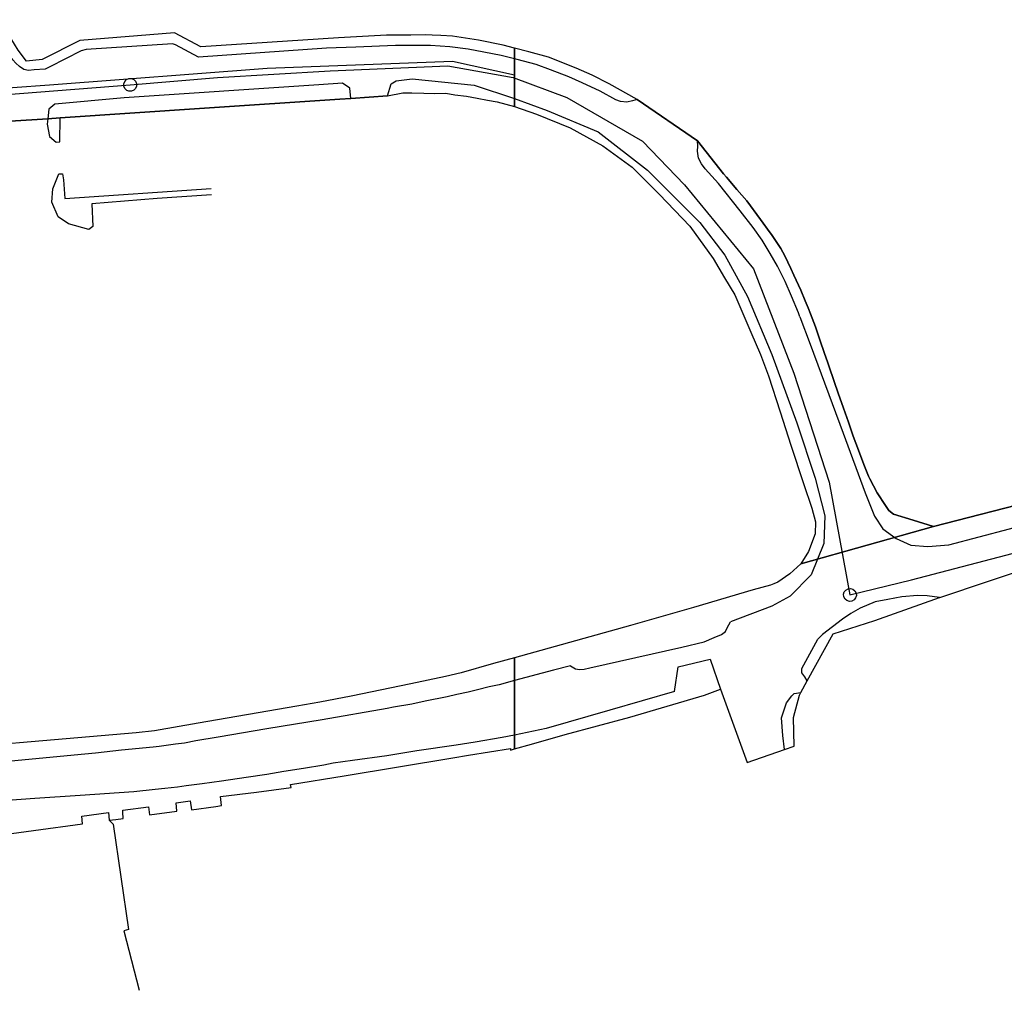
# Model space of a CAD drawing. Extents: x 166506 to 171543, y 332500 to 338212.
# Tile 100 of 139: x 169508 to 169691, y 336034 to 336215. Entities that reach past the tile are written whole.
import ezdxf

# ---------------------------------------------------------------- set-up
doc = ezdxf.new("R2010")
doc.units = 0
doc.header["$MEASUREMENT"] = 0
doc.layers.get('0').update_dxf_attribs({"color": 1, "linetype": 'CONTINUOUS'})
for name, color, linetype in [('IRISH_OS_1000S_FEATURE', 252, 'CONTINUOUS'), ('UNDERGROUND_ROUTE', 1, 'CONTINUOUS'), ('UUB', 1, 'CONTINUOUS')]:
    doc.layers.add(name, color=color, linetype=linetype)

# ---------------------------------------------------------------- blocks, each defined once
blk = doc.blocks.new('UUB_LOCATION_AC_T02')
at = {"color": 0, "linetype": 'ByBlock'}
blk.add_lwpolyline([(18862, 2286, -1), (-18862, -2286, -1), (18862, 2286)], format="xyb", close=True, dxfattribs=at)

msp = doc.modelspace()

# ---------------------------------------------------------------- linework, layer by layer
at = {"layer": 'IRISH_OS_1000S_FEATURE', "color": 9}
for points in [[(169509.326, 336206.962), (169507.765, 336208.958), (169506.408, 336211.214), (169504.967, 336214.647)], [(169506.294, 336195.756), (169513.286, 336196.225), (169515.552, 336196.377), (169542.395, 336198.176), (169567.558, 336199.863), (169569.632, 336200.002), (169576.437, 336200.458), (169579.286, 336201.046), (169580.946, 336201.019), (169583.186, 336201.009), (169585.206, 336200.939), (169587.266, 336200.97), (169588.925, 336200.683), (169591.104, 336200.393), (169593.063, 336200.044), (169595.001, 336199.675), (169596.82, 336199.366), (169600, 336198.512), (169600, 336200.002), (169600, 336204.307), (169600, 336207.381), (169600, 336209.213), (169600, 336209.372), (169597.936, 336209.908), (169593.316, 336210.831), (169588.493, 336211.595), (169586.341, 336211.722), (169584.738, 336211.785), (169583.537, 336211.814), (169580.73, 336211.795), (169576.23, 336211.746), (169567.336, 336211.293), (169541.754, 336209.61), (169536.857, 336212.176), (169519.22, 336210.785), (169512.237, 336207.248), (169509.326, 336206.962), (169507.765, 336208.958)], [(169600, 336209.372), (169597.936, 336209.908), (169593.316, 336210.831), (169588.493, 336211.595), (169586.341, 336211.722), (169584.738, 336211.785), (169583.537, 336211.814), (169580.73, 336211.795), (169576.23, 336211.746), (169567.336, 336211.293), (169541.754, 336209.61), (169536.857, 336212.176), (169519.22, 336210.785), (169512.237, 336207.248), (169509.326, 336206.962)], [(169600, 336207.381), (169597.532, 336207.971), (169594.309, 336208.618), (169591.43, 336209.19), (169588.011, 336209.603), (169584.425, 336209.82), (169577.898, 336209.827), (169570.512, 336209.56), (169565.1, 336209.371), (169541.301, 336207.653), (169537.045, 336209.985), (169536.43, 336210.174), (169520.407, 336209.111), (169519.48, 336208.87), (169513.657, 336205.887), (169512.799, 336205.462), (169510.755, 336205.309), (169509.718, 336205.227), (169508.821, 336205.401), (169508.032, 336205.93), (169507.351, 336206.554), (169506.803, 336207.21), (169505.192, 336209.458)], [(169622.835, 336199.783), (169617.608, 336202.703), (169614.45, 336204.323), (169611.515, 336205.607), (169606.341, 336207.658), (169602.687, 336208.684), (169600, 336209.372)], [(169600, 336204.307), (169588.493, 336206.845), (169554.044, 336205.542), (169513.586, 336202.446), (169499.781, 336201.479)], [(169622.835, 336199.783), (169621.97, 336199.552), (169620.893, 336199.325), (169619.715, 336199.45), (169618.872, 336199.718), (169615.928, 336201.325), (169612.609, 336202.901), (169610.129, 336203.998), (169606.698, 336205.341), (169604.062, 336206.298), (169600.54, 336207.252), (169600, 336207.381)], [(169576.437, 336200.458), (169577.1, 336202.724), (169578.027, 336203.272), (169580.993, 336203.65), (169592.5, 336202.44), (169600, 336200.002)], [(169569.632, 336200.002), (169569.426, 336201.885), (169568.065, 336202.828), (169563.66, 336202.516), (169527.507, 336200.122), (169514.604, 336198.96), (169513.488, 336197.975), (169513.286, 336196.225)], [(169567.558, 336199.863), (169542.395, 336198.176)], [(169569.632, 336200.002), (169567.558, 336199.863)], [(169576.437, 336200.458), (169569.632, 336200.002)], [(169576.437, 336200.458), (169579.286, 336201.046), (169580.946, 336201.019), (169583.186, 336201.009), (169585.206, 336200.939), (169587.266, 336200.97), (169588.925, 336200.683), (169591.104, 336200.393), (169593.063, 336200.044), (169595.001, 336199.675), (169596.82, 336199.366), (169600, 336198.512)], [(169600, 336200.002), (169606.08, 336197.778), (169615.574, 336193.817), (169624.773, 336186.68), (169634.464, 336176.899), (169639.116, 336170.851), (169643.351, 336163.148), (169647.853, 336152.403), (169652.514, 336139.697), (169655.901, 336129.364), (169657.705, 336122.387), (169657.549, 336117.231), (169655.147, 336111.419), (169651.285, 336107.422), (169647.886, 336105.58), (169640.153, 336102.662)], [(169622.835, 336199.783), (169634.044, 336192.145)], [(169542.395, 336198.176), (169515.552, 336196.377)], [(169600, 336198.511), (169604.133, 336197.06), (169610.403, 336194.513), (169616.425, 336191.209), (169621.92, 336187.211), (169627.003, 336182.157), (169632.617, 336176.259), (169636.971, 336170.254), (169639.07, 336166.613), (169640.976, 336163.453)], [(169513.286, 336196.225), (169506.294, 336195.756)], [(169513.286, 336196.225), (169513.167, 336195.198), (169513.623, 336192.932), (169514.858, 336191.853), (169515.497, 336191.938), (169515.552, 336196.377)], [(169515.552, 336196.377), (169513.286, 336196.225)], [(169653.065, 336159.387), (169652.835, 336160.103), (169651.508, 336163.207), (169650.304, 336165.988), (169648.904, 336168.78), (169647.57, 336171.189), (169646.057, 336173.639), (169644.355, 336176.017), (169641.994, 336179.104), (169637.931, 336184.2), (169635.436, 336186.921), (169634.807, 336187.83), (169634.218, 336188.901), (169634.052, 336190.206), (169634.076, 336191.144), (169634.044, 336192.145)], [(169634.044, 336192.145), (169638.9, 336185.967), (169639.434, 336185.345)], [(169543.727, 336182.061), (169533.609, 336181.411), (169521.445, 336180.409), (169521.657, 336176.155), (169520.93, 336175.606), (169517.155, 336176.694), (169515.232, 336177.988), (169514.026, 336180.694), (169514.221, 336183.208), (169515.306, 336186.008), (169516.006, 336185.981), (169516.228, 336184.854), (169516.468, 336181.4), (169543.629, 336183.256)], [(169639.434, 336185.345), (169641.377, 336183.083)], [(169641.377, 336183.083), (169643.213, 336180.946)], [(169643.213, 336180.946), (169645.757, 336177.476)], [(169645.757, 336177.476), (169647.546, 336175.009)], [(169647.546, 336175.009), (169647.777, 336174.684), (169649.547, 336172.072)], [(169649.547, 336172.072), (169650.271, 336170.73), (169651.383, 336168.36)], [(169651.383, 336168.36), (169651.971, 336167.108)], [(169651.971, 336167.108), (169653.261, 336164.36), (169654.075, 336162.337)], [(169640.976, 336163.453), (169643.939, 336156.504)], [(169654.075, 336162.337), (169654.585, 336161.067)], [(169654.585, 336161.067), (169655.015, 336159.958)], [(169653.065, 336159.387), (169654.995, 336154.292), (169661.114, 336137.772), (169665.192, 336126.652), (169666.964, 336122.315), (169668.478, 336119.939), (169670.958, 336118.153), (169673.684, 336116.944), (169676.84, 336116.69), (169680.762, 336117.007), (169692.03, 336119.984), (169710.538, 336125.042), (169725.792, 336128.795), (169750.034, 336135.35), (169776.823, 336142.578), (169786.275, 336145.079), (169792.204, 336146.812), (169793.063, 336150.891)], [(169655.015, 336159.958), (169655.948, 336157.55)], [(169655.948, 336157.55), (169656.8, 336155.081)], [(169643.939, 336156.504), (169645.754, 336152.386), (169647.25, 336148.411), (169649.397, 336141.73), (169651.409, 336135.531), (169653.711, 336128.368), (169655.261, 336123.793), (169655.993, 336121.286), (169655.889, 336119.028), (169654.674, 336115.723), (169653.23, 336113.459)], [(169656.8, 336155.081), (169657.647, 336152.585)], [(169657.647, 336152.585), (169658.175, 336151.032), (169658.508, 336150.072)], [(169658.508, 336150.072), (169659.385, 336147.54)], [(169677.875, 336120.37), (169697.683, 336125.453), (169793.063, 336150.891)], [(169659.385, 336147.54), (169660.27, 336144.987)], [(169660.27, 336144.987), (169660.811, 336143.426), (169661.167, 336142.414)], [(169661.167, 336142.414), (169662.08, 336139.822)], [(169662.08, 336139.822), (169663.002, 336137.207)], [(169663.002, 336137.207), (169663.94, 336134.571)], [(169663.94, 336134.571), (169664.967, 336131.932)], [(169664.967, 336131.932), (169665.821, 336129.737), (169666.053, 336129.277)], [(169666.053, 336129.277), (169667.416, 336126.655)], [(169667.416, 336126.655), (169669.001, 336124.304), (169669.611, 336123.378), (169670.483, 336122.709)], [(169697.683, 336125.453), (169677.875, 336120.37), (169653.23, 336113.459), (169651.17, 336111.602), (169648.954, 336110.027), (169648.211, 336109.755), (169647.589, 336109.502), (169644.4, 336108.597), (169633.309, 336105.338), (169621.617, 336102.006), (169600, 336095.997), (169600, 336091.736), (169600, 336085.692), (169600, 336081.609), (169600, 336079.02), (169603.165, 336079.914), (169609.462, 336081.685), (169621.453, 336084.934), (169635.312, 336089.022), (169638.325, 336090.137), (169643.253, 336076.481), (169650.234, 336078.904), (169652.023, 336079.525), (169651.901, 336084.904), (169653.005, 336089.011), (169653.27, 336089.499), (169654.453, 336091.674), (169659.246, 336100.419), (169666.969, 336102.888), (169679.016, 336107.182), (169679.051, 336107.195), (169697.15, 336113.297)], [(169670.483, 336122.709), (169674.127, 336121.556)], [(169674.127, 336121.556), (169677.875, 336120.37)], [(169677.875, 336120.37), (169653.23, 336113.459)], [(169677.875, 336120.37), (169653.23, 336113.459)], [(169679.016, 336107.182), (169679.051, 336107.195), (169697.15, 336113.297), (169701.865, 336114.846), (169703.112, 336115.398)], [(169653.23, 336113.459), (169651.17, 336111.602), (169648.954, 336110.027), (169648.211, 336109.755), (169647.589, 336109.502)], [(169647.589, 336109.502), (169644.4, 336108.597), (169633.309, 336105.338), (169621.617, 336102.006), (169600, 336095.997)], [(169679.016, 336107.182), (169676.749, 336107.48), (169674.931, 336107.534), (169672.048, 336107.312), (169669.402, 336106.841), (169667.083, 336106.365), (169664.302, 336105.186), (169662.543, 336104.244), (169661.014, 336103.174), (169657.262, 336100.307), (169656.406, 336099.462)], [(169659.246, 336100.419), (169666.969, 336102.888), (169679.016, 336107.182)], [(169610.455, 336094.456), (169611.365, 336093.94), (169612.1, 336093.794), (169612.964, 336093.894), (169614.009, 336094.102), (169631.12, 336097.975), (169635.302, 336098.966), (169637.142, 336099.734), (169638.505, 336100.29), (169639.231, 336100.865), (169639.572, 336101.561), (169640.153, 336102.662)], [(169654.453, 336091.674), (169653.962, 336092.419), (169653.43, 336093.185), (169653.459, 336093.984), (169656.406, 336099.462)], [(169654.453, 336091.674), (169659.246, 336100.419)], [(169501.43, 336062.638), (169519.714, 336065.095), (169519.627, 336066.506), (169524.551, 336067.223), (169524.71, 336065.766), (169525.945, 336065.932), (169527.303, 336066.114), (169527.212, 336067.271), (169527.253, 336067.651), (169532.017, 336068.289), (169532.192, 336066.771), (169537.288, 336067.456), (169537.145, 336069.025), (169539.722, 336069.374), (169539.996, 336067.702), (169544.503, 336068.353), (169545.543, 336068.503), (169545.387, 336070.189), (169552.051, 336071.018), (169558.504, 336071.867), (169558.418, 336072.429), (169568.354, 336074.058), (169578.462, 336075.716), (169588.557, 336077.371), (169591.471, 336077.849), (169599.268, 336079.127), (169599.295, 336078.821), (169600, 336079.02), (169600, 336095.997), (169600, 336095.997), (169596.124, 336094.92), (169590.096, 336093.167), (169587.232, 336092.5), (169580.765, 336091.129), (169569.654, 336088.84), (169563.828, 336087.742), (169559.545, 336087.007), (169541.208, 336083.809), (169533.101, 336082.386), (169529.698, 336081.996), (169512.351, 336080.52), (169502.226, 336079.666)], [(169600, 336095.997), (169596.124, 336094.92), (169590.096, 336093.167)], [(169629.772, 336089.684), (169630.464, 336094.324), (169636.413, 336095.742), (169638.325, 336090.137)], [(169610.455, 336094.456), (169607.273, 336093.704), (169600, 336091.736)], [(169600, 336091.736), (169597.186, 336090.975), (169596.265, 336090.759), (169595.324, 336090.563), (169593.162, 336090.033), (169591.439, 336089.581), (169589.297, 336089.13), (169587.535, 336088.738), (169583.451, 336087.917), (169580.968, 336087.348), (169577.545, 336086.824), (169576.364, 336086.568), (169564.253, 336084.464), (169553.965, 336082.751), (169544.957, 336081.212), (169540.793, 336080.511), (169538.711, 336080.12), (169537.03, 336079.888), (169534.008, 336079.501), (169532.887, 336079.386), (169526.964, 336078.793), (169522.141, 336078.235), (169518.179, 336077.853), (169509.755, 336077.072), (169502.511, 336076.405)], [(169590.096, 336093.167), (169587.232, 336092.5), (169580.765, 336091.129), (169569.654, 336088.84), (169563.828, 336087.742)], [(169653.27, 336089.499), (169654.453, 336091.674)], [(169629.772, 336089.684), (169617.768, 336086.233), (169605.895, 336082.803), (169600, 336081.609)], [(169635.312, 336089.022), (169638.325, 336090.137)], [(169638.325, 336090.137), (169643.253, 336076.481)], [(169603.165, 336079.914), (169609.462, 336081.685), (169621.453, 336084.934), (169635.312, 336089.022)], [(169650.234, 336078.904), (169649.905, 336081.547), (169649.681, 336084.788), (169650.611, 336087.577), (169651.544, 336088.886), (169651.989, 336089.322), (169653.27, 336089.499)], [(169652.023, 336079.525), (169651.901, 336084.904), (169653.005, 336089.011), (169653.27, 336089.499)], [(169563.828, 336087.742), (169559.545, 336087.007), (169541.208, 336083.809), (169533.101, 336082.386)], [(169533.101, 336082.386), (169529.698, 336081.996)], [(169529.698, 336081.996), (169512.351, 336080.52), (169502.226, 336079.666), (169495.422, 336079.037), (169495.151, 336080.878)], [(169600, 336081.608), (169597.741, 336081.151), (169592.717, 336080.274), (169589.174, 336079.71), (169581.889, 336078.683), (169578.126, 336078.06), (169576.284, 336077.769), (169569.92, 336076.897), (169566.337, 336076.354), (169564.615, 336076.002), (169560.832, 336075.419), (169557.149, 336074.835), (169554.006, 336074.29), (169550.183, 336073.687), (169545.56, 336073.048), (169541.957, 336072.564), (169538.995, 336072.138), (169537.394, 336071.945), (169535.032, 336071.676), (169533.211, 336071.484), (169529.269, 336071.082), (169519.325, 336070.347), (169510.862, 336069.805), (169503.198, 336069.261)], [(169591.471, 336077.849), (169599.268, 336079.127), (169599.295, 336078.821)], [(169599.295, 336078.821), (169600, 336079.02)], [(169600, 336079.02), (169603.165, 336079.914)], [(169643.253, 336076.481), (169650.234, 336078.904)], [(169650.234, 336078.904), (169652.023, 336079.525)], [(169578.462, 336075.716), (169588.557, 336077.371)], [(169588.557, 336077.371), (169591.471, 336077.849)], [(169568.354, 336074.058), (169578.462, 336075.716)], [(169558.504, 336071.867), (169558.418, 336072.429), (169568.354, 336074.058)], [(169552.051, 336071.018), (169558.504, 336071.867)], [(169545.543, 336068.503), (169545.387, 336070.189), (169552.051, 336071.018)], [(169527.303, 336066.114), (169527.212, 336067.271), (169527.253, 336067.651), (169532.017, 336068.289), (169532.192, 336066.771)], [(169532.192, 336066.771), (169537.288, 336067.456), (169537.145, 336069.025), (169539.722, 336069.374)], [(169539.722, 336069.374), (169539.996, 336067.702), (169544.503, 336068.353)], [(169544.503, 336068.353), (169545.543, 336068.503)], [(169519.714, 336065.095), (169519.627, 336066.506), (169524.551, 336067.223), (169524.71, 336065.766)], [(169524.71, 336065.766), (169525.945, 336065.932)], [(169525.945, 336065.932), (169527.303, 336066.114)], [(169501.43, 336062.638), (169519.714, 336065.095)]]:
    msp.add_lwpolyline(points, dxfattribs=at)
msp.add_lwpolyline([(169600, 336198.511), (169604.133, 336197.06), (169610.403, 336194.513), (169616.425, 336191.209), (169621.92, 336187.211), (169627.003, 336182.157), (169632.617, 336176.259), (169636.971, 336170.254), (169639.07, 336166.613), (169640.976, 336163.453), (169643.939, 336156.504), (169645.754, 336152.386), (169647.25, 336148.411), (169649.397, 336141.73), (169651.409, 336135.531), (169653.711, 336128.368), (169655.261, 336123.793), (169655.993, 336121.286), (169655.889, 336119.028), (169654.674, 336115.723), (169653.23, 336113.459), (169677.875, 336120.37), (169674.127, 336121.556), (169670.483, 336122.709), (169669.611, 336123.378), (169669.001, 336124.304), (169667.416, 336126.655), (169666.053, 336129.277), (169665.821, 336129.737), (169664.967, 336131.932), (169663.94, 336134.571), (169663.002, 336137.207), (169662.08, 336139.822), (169661.167, 336142.414), (169660.811, 336143.426), (169660.27, 336144.987), (169659.385, 336147.54), (169658.508, 336150.072), (169658.175, 336151.032), (169657.647, 336152.585), (169656.8, 336155.081), (169655.948, 336157.55), (169655.015, 336159.958), (169654.585, 336161.067), (169654.075, 336162.337), (169653.261, 336164.36), (169651.971, 336167.108), (169651.383, 336168.36), (169650.271, 336170.73), (169649.547, 336172.072), (169647.777, 336174.684), (169647.546, 336175.009), (169645.757, 336177.476), (169643.213, 336180.946), (169641.377, 336183.083), (169639.434, 336185.345), (169638.9, 336185.967), (169634.044, 336192.145), (169622.835, 336199.783), (169617.608, 336202.703), (169614.45, 336204.323), (169611.515, 336205.607), (169606.341, 336207.658), (169602.687, 336208.684), (169600, 336209.372), (169600, 336198.511)], close=True, dxfattribs=at)
at = {"layer": 'UNDERGROUND_ROUTE'}
for points in [[(169528.606, 336202.507), (169544.811, 336203.903), (169565.739, 336205.152), (169587.604, 336206.089), (169599.786, 336203.903), (169609.782, 336200.155), (169623.838, 336192.033), (169631.647, 336183.912), (169644.454, 336168.294), (169651.951, 336148.927), (169658.51, 336128.624), (169662.376, 336107.665)], [(169340.751, 336185.524), (169347.399, 336188.91), (169409.246, 336193.283), (169494.521, 336199.842), (169528.606, 336202.507)], [(169662.376, 336107.665), (169673.816, 336110.507), (169695.369, 336116.13), (169727.229, 336123.939), (169755.342, 336130.186), (169790.014, 336139.557), (169815.003, 336146.116), (169835.306, 336152.363), (169847.357, 336156.001)], [(169524.71, 336065.766), (169525.428, 336065.01), (169528.288, 336045.446), (169527.399, 336045.22), (169530.269, 336034.14)]]:
    msp.add_lwpolyline(points, dxfattribs=at)

# ---------------------------------------------------------------- block references
at = {"layer": 'UUB', "xscale": 6.3e-05, "yscale": 6.3e-05}
for p, rotation in [((169528.606, 336202.507), 4.697172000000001), ((169662.376, 336107.665), 280.451041)]:
    msp.add_blockref('UUB_LOCATION_AC_T02', p, dxfattribs=dict(at, rotation=rotation))

doc.saveas('drawing.dxf')
